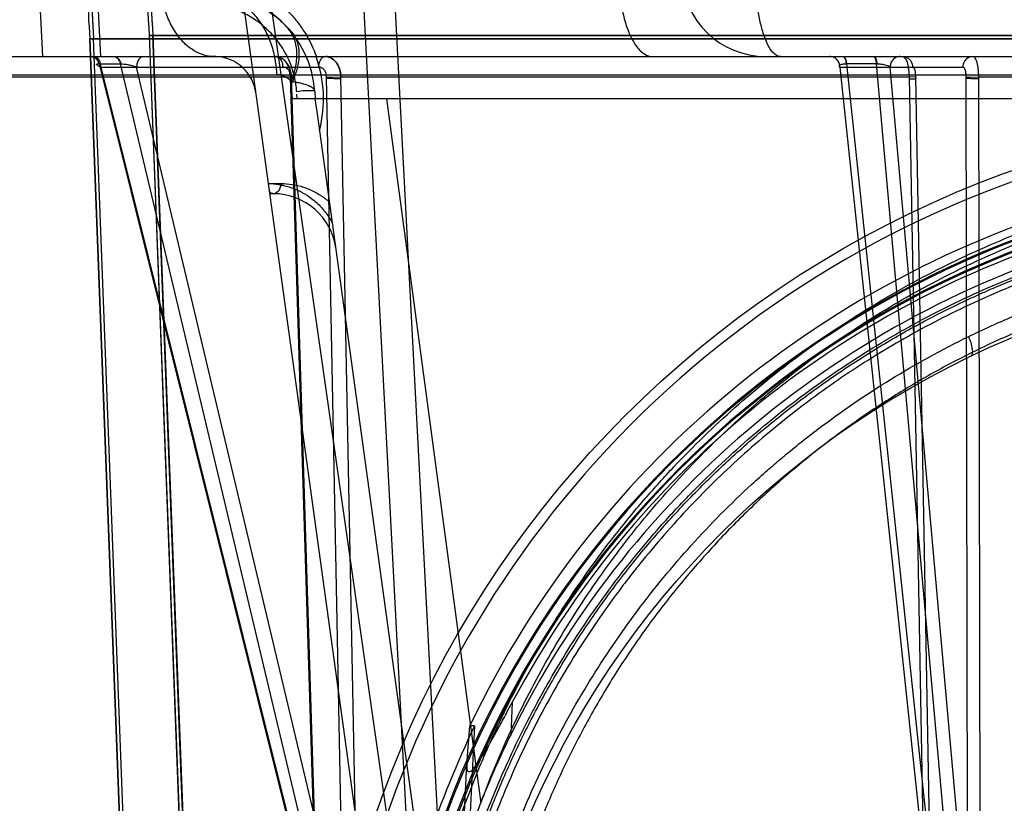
# Model space of a CAD drawing. Header units: millimetres. Extents: x 0 to 297, y 0 to 210.
# Tile 194 of 256: x 55.797 to 56.17, y 160.272 to 160.569. Entities that reach past the tile are written whole.
import ezdxf

# ---------------------------------------------------------------- set-up
doc = ezdxf.new("R2010")
doc.units = ezdxf.units.MM
doc.header["$LTSCALE"] = 16.335
doc.layers.get('0').update_dxf_attribs({"linetype": 'CONTINUOUS'})
for name, color, linetype in [('AXES_REF', 7, 'CONTINUOUS'), ('INTFCLR_1', 7, 'CONTINUOUS'), ('INTFCLR_144815', 7, 'CONTINUOUS'), ('INTFCLR_72935', 7, 'CONTINUOUS')]:
    doc.layers.add(name, color=color, linetype=linetype)

msp = doc.modelspace()

# ---------------------------------------------------------------- linework, layer by layer
at = {"color": 7, "linetype": 'Continuous'}
for radius in [7.756662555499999, 7.756, 7.706331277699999]:
    msp.add_circle((57.52239940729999, 154.539298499), radius, dxfattribs=at)
msp.add_arc((57.52239940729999, 154.539298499), 7.68, 278.2771290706, 261.7228709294, dxfattribs=at)
at = {"layer": 'AXES_REF', "color": 9, "linetype": 'Continuous'}
msp.add_circle((57.52239940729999, 154.539298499), 7.075609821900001, dxfattribs=at)
at = {"layer": 'INTFCLR_1', "color": 6, "linetype": 'Continuous'}
for p, q in [((55.8473822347, 160.5633246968), (55.8459743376, 160.5632266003)), ((55.8473826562, 160.5633136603), (56.764968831, 160.5633136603)), ((55.8473826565, 160.5633136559), (55.8586685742, 160.2679161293)), ((55.8234129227, 160.5620631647), (55.82482456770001, 160.5620631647)), ((55.82341436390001, 160.562025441), (56.7889371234, 160.562025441)), ((55.8649341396, 159.4752871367), (55.8234143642, 160.5620254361)), ((55.8663447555, 159.4753140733), (55.8248231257, 160.5621008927)), ((55.8459739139, 160.5632376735), (55.8572589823, 160.2678623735))]:
    msp.add_line(p, q, dxfattribs=at)
at = {"layer": 'INTFCLR_1', "color": 9, "linetype": 'Continuous'}
msp.add_circle((56.30617574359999, 160.131298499), 0.344, dxfattribs=at)
at = {"layer": 'INTFCLR_1', "color": 6, "linetype": 'Continuous'}
for radius, start, end in [(0.4613172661, 172.3704771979, 183.9851791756), (0.4599066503, 172.3704773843, 183.986556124), (0.4839066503, 179.5302673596, 183.9382576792), (0.4824960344, 179.5302673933, 183.9452897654)]:
    msp.add_arc((56.30617574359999, 160.595298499), radius, start, end, dxfattribs=at)
at = {"layer": 'INTFCLR_1', "color": 9, "linetype": 'Continuous'}
for points, knots in [([(56.1568939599, 160.4491381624), (56.1594719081, 160.4503932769), (56.16467829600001, 160.4528478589), (56.17523991, 160.4575058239), (56.19413764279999, 160.4649968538), (56.21646634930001, 160.4719253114), (56.2364814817, 160.4764777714), (56.2466739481, 160.4783808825), (56.2525622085, 160.4793607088), (56.2673056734, 160.4816146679), (56.292557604, 160.4839584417), (56.3223948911, 160.4835822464), (56.341684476, 160.4818139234), (56.350590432, 160.4807006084), (56.3565209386, 160.4798794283), (56.3725764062, 160.4773318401), (56.39833203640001, 160.4715081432), (56.4232602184, 160.4631023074), (56.4380066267, 160.457062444), (56.4433112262, 160.4547712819), (56.4511625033, 160.4512617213), (56.4676807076, 160.4432487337), (56.49188000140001, 160.4292153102), (56.51442423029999, 160.4130456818), (56.5281717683, 160.4016147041), (56.5343388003, 160.3961702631), (56.5383998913, 160.3924985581), (56.5492774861, 160.3823084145), (56.56599877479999, 160.3647047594), (56.58599190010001, 160.3393354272), (56.6006608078, 160.3167403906), (56.609858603, 160.3001806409), (56.61483699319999, 160.2904356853), (56.6220355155, 160.2754957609), (56.63162172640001, 160.252205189), (56.63985800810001, 160.2251973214), (56.64398844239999, 160.2070744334), (56.6456719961, 160.1984857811), (56.6467378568, 160.1926675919), (56.64939002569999, 160.1764959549), (56.65148806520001, 160.1555900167), (56.6520063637, 160.1345274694), (56.6518619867, 160.1238705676), (56.65166089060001, 160.1177409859), (56.6509671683, 160.1025552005), (56.6489436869, 160.0829536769), (56.64518593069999, 160.0621668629), (56.6429338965, 160.0519282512), (56.6415403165, 160.0461159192), (56.6393606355, 160.037502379), (56.6357301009, 160.0248233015), (56.6283019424, 160.0029939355), (56.61941169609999, 159.9819794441), (56.6104109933, 159.9643479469), (56.60495578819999, 159.9545416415), (56.5965282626, 159.9402036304), (56.58272619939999, 159.9195919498), (56.5618722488, 159.8940001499), (56.5445029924, 159.8763636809), (56.53221175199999, 159.8652818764), (56.5237877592, 159.858044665), (56.5085466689, 159.8458753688), (56.48534779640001, 159.8299566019), (56.46556700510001, 159.8190676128), (56.45534663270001, 159.8140865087)], [0, 0, 0, 0, 0.0078493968, 0.0157556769, 0.0315973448, 0.06348082, 0.0796255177, 0.0877696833, 0.09186257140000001, 0.09596636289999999, 0.128600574, 0.1611442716, 0.177500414, 0.1816059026, 0.1857145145, 0.1938901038, 0.2261064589, 0.2578609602, 0.2657731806, 0.2697286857, 0.2736790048, 0.2893160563, 0.3199691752, 0.350131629, 0.3651446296, 0.3688979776, 0.3726519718, 0.3801321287, 0.4097003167, 0.4390100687, 0.4684423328, 0.4833358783, 0.4908515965, 0.498396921, 0.52873346, 0.5596898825, 0.5755734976, 0.5795998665, 0.5836492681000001, 0.5917658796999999, 0.6244614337, 0.6410489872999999, 0.6494251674, 0.6536350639, 0.6578378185, 0.6910418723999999, 0.7074624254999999, 0.7156483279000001, 0.7197377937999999, 0.7238248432, 0.7399718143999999, 0.7558251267, 0.7869322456, 0.802323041, 0.8100025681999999, 0.8176490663, 0.8478512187, 0.8777971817, 0.9079026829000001, 0.9155006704, 0.9231007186, 0.93830313, 0.9688745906, 1, 1, 1, 1]), ([(56.45534663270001, 159.8140865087), (56.4449705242, 159.8090295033), (56.4235820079, 159.7999104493), (56.39571326, 159.7912590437), (56.377101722, 159.787028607), (56.3683552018, 159.7853392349), (56.362483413, 159.7842851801), (56.346340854, 159.7817151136), (56.3196433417, 159.7792441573), (56.2928144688, 159.7795921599), (56.2764565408, 159.78088483), (56.2704833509, 159.7814766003), (56.2615813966, 159.782478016), (56.2425721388, 159.7852528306), (56.2138909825, 159.7917601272), (56.1902982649, 159.7997425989), (56.1767972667, 159.8051941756), (56.1714552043, 159.8074308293), (56.1622648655, 159.811485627), (56.1444226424, 159.8201733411), (56.1201093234, 159.8343274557), (56.0996643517, 159.849064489), (56.087807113, 159.8587462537), (56.0835623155, 159.862341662), (56.0772943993, 159.8677812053), (56.0641725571, 159.8798722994), (56.0453824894, 159.8998218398), (56.0251374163, 159.9258012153), (56.0125401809, 159.9455231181), (56.0057090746, 159.9575750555), (56.0029977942, 159.9624937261), (55.9983946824, 159.9712089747), (55.98974965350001, 159.9890961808), (55.9812888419, 160.0103894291), (55.9743142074, 160.0324890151), (55.9682844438, 160.055492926), (55.96285682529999, 160.08514324), (55.9608049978, 160.1108008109), (55.9604616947, 160.1260072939), (55.96040210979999, 160.1321339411), (55.9605032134, 160.1427711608), (55.9615014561, 160.1637361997), (55.9640609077, 160.1844920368), (55.9670571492, 160.2005106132), (55.9682445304, 160.2062668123), (55.970108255, 160.2147710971), (55.9732537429, 160.2272917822), (55.978194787, 160.2435958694), (55.9856643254, 160.2646014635), (55.99342957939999, 160.2823797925), (56.00091237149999, 160.2971044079), (56.0060856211, 160.3067239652), (56.0156271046, 160.3230793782), (56.0307760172, 160.3453663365), (56.05132665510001, 160.3703294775), (56.0684507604, 160.3875960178), (56.0795705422, 160.3975681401), (56.08372293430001, 160.401160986), (56.0900329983, 160.4064908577), (56.1040982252, 160.4176714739), (56.1271312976, 160.4334208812), (56.1467575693, 160.4442031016), (56.1568939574, 160.4491381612)], [0, 0, 0, 0, 0.0316060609, 0.0635406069, 0.07975651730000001, 0.0838444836, 0.0879320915, 0.0960907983, 0.1285991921, 0.1611989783, 0.1694097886, 0.173526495, 0.1776339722, 0.1939379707, 0.2261052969, 0.2580138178, 0.2620009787, 0.2659733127, 0.273871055, 0.2895030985, 0.3202911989, 0.3507747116, 0.3583934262, 0.3622044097, 0.3660061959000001, 0.3811173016, 0.4110448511, 0.4409258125, 0.4711799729, 0.4750127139, 0.4788584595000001, 0.4865582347, 0.5019977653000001, 0.5332401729, 0.5491816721, 0.5654318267, 0.5983319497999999, 0.6315729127, 0.6357728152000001, 0.6399804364, 0.648348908, 0.6648970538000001, 0.6974320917, 0.7054938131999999, 0.7095177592, 0.7135247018, 0.7293322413, 0.7448511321, 0.7601545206, 0.7903607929, 0.7978752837, 0.8053790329, 0.8202649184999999, 0.8497067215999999, 0.8790537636, 0.9086837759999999, 0.9161831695, 0.9199497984, 0.9237184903, 0.9387994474, 0.9691302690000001, 1, 1, 1, 1]), ([(56.1577203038, 160.4416160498), (56.1585168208, 160.4419971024), (56.1583901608, 160.4454568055), (56.1575832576, 160.4475622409), (56.1568939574, 160.4491381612)], [0, 0, 0, 0, 0.3392071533, 1, 1, 1, 1])]:
    msp.add_open_spline(points, degree=3, knots=knots, dxfattribs=at)
at = {"layer": 'INTFCLR_144815', "color": 9, "linetype": 'Continuous'}
for p, q in [((55.8012446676, 161.2100770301), (55.946320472, 160.1957300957)), ((55.9419685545, 160.1393150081), (55.8684859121, 160.6718127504)), ((55.8262369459, 160.5792985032), (55.8274696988, 160.5553099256)), ((55.6398685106, 160.5552984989), (56.9594230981, 160.5552984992)), ((55.8268700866, 160.5525638), (55.8269369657, 160.55256341)), ((55.8269369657, 160.55256341), (55.9096949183, 160.2211820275)), ((55.8269369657, 160.55256341), (55.8351032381, 160.55256341)), ((55.8351032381, 160.55256341), (55.8351718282, 160.5525638)), ((55.9139166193, 160.2211820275), (55.8351032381, 160.55256341)), ((56.1104037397, 160.5525638), (56.1104983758, 160.55256341)), ((56.1220445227, 160.5525638), (56.1104983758, 160.55256341)), ((56.1104983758, 160.55256341), (56.14555944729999, 160.2211820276)), ((56.1514791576, 160.2211820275), (56.1219492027, 160.55256341)), ((55.7872540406, 160.5484201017), (56.8250974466, 160.5484201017)), ((55.8275987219, 160.5513334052), (55.9097423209, 160.2224120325)), ((55.8275987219, 160.5513334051), (55.9101973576, 160.5513334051)), ((55.919419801, 160.2224120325), (55.841191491, 160.551333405)), ((56.1080430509, 160.551333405), (56.14284384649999, 160.2224120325)), ((56.1080430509, 160.5513334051), (56.1546892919, 160.5513334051)), ((56.15641370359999, 160.2224120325), (56.1271029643, 160.551333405)), ((55.7632688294, 160.5475776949), (55.899815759, 160.5475776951)), ((55.9097423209, 160.2224120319), (55.8995515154, 160.5474730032)), ((55.8998157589, 160.547577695), (55.91074796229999, 160.1984476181)), ((55.9130983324, 160.5474730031), (55.919419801, 160.2224120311)), ((55.9254836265, 160.1984475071), (55.91867935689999, 160.5475776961)), ((55.9186794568, 160.5475776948), (56.1342712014, 160.5475776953)), ((56.1342712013, 160.547577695), (56.1407105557, 160.1984476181)), ((56.14284384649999, 160.2224120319), (56.1368304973, 160.5474730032)), ((56.1558259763, 160.5474730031), (56.15641370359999, 160.2224120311)), ((56.161373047, 160.1984475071), (56.16072192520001, 160.5475776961)), ((56.1607220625, 160.5475776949), (56.414788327, 160.547577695)), ((55.9021361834, 160.5392984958), (55.9020117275, 160.5410657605)), ((55.9087777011, 160.5420887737), (55.908972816, 160.5392985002)), ((55.9359995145, 160.539298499), (55.9717298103, 160.2721336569)), ((55.9568975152, 160.192008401), (55.9097629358, 160.5335728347)), ((55.8912075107, 160.507158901), (55.8958999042, 160.5071589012)), ((55.893025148, 160.5032984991), (55.8917402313, 160.5032984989)), ((55.9837419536, 160.3104557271), (55.98311091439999, 160.2981352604)), ((55.9647589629, 160.2525667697), (55.9665177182, 160.2869048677))]:
    msp.add_line(p, q, dxfattribs=at)
at = {"layer": 'INTFCLR_144815', "color": 6, "linetype": 'Continuous'}
for p, q in [((55.9227975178, 160.6613919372), (55.9501758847, 160.1389815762)), ((55.9621757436, 160.1392984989), (55.93474815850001, 160.6626480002)), ((55.8042921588, 160.5792984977), (55.805438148, 160.555298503)), ((55.8195119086, 160.5552984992), (55.8274696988, 160.5553099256)), ((55.9002719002, 160.5392985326), (55.8998161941, 160.5458154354)), ((56.7120895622, 160.5392984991), (55.9002619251, 160.5392984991)), ((55.9097629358, 160.5335728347), (55.9089728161, 160.539298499)), ((55.9097629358, 160.5335728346), (55.908973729, 160.539298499)), ((55.9665162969, 160.2868885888), (55.9675665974, 160.3014735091)), ((55.969421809, 160.3014639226), (55.9669392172, 160.2529422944)), ((55.9694224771, 160.3014638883), (55.9681849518, 160.3014689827))]:
    msp.add_line(p, q, dxfattribs=at)
at = {"layer": 'INTFCLR_144815', "color": 7, "linetype": 'Continuous'}
for p, q in [((55.8995515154, 160.5474730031), (55.9008033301, 160.5475521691)), ((55.9130983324, 160.5474730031), (55.91867935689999, 160.5475776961)), ((56.1368304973, 160.5474730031), (56.1342712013, 160.547577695)), ((56.1558259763, 160.5474730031), (56.16072192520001, 160.5475776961)), ((55.8916683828, 160.503819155), (55.8912075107, 160.507158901))]:
    msp.add_line(p, q, dxfattribs=at)
at = {"layer": 'INTFCLR_144815', "color": 9, "linetype": 'Continuous'}
msp.add_lwpolyline([(55.825979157, 160.5522676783), (55.82597445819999, 160.5523066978), (55.82598036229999, 160.5523429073), (55.82599656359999, 160.5523763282), (55.82602277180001, 160.5524069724), (55.826058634, 160.5524348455), (55.82610366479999, 160.5524599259), (55.82615728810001, 160.5524820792), (55.8262191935, 160.5525013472), (55.8262893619, 160.552517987), (55.82636759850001, 160.5525320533), (55.8264535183, 160.5525434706), (55.826546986, 160.5525523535), (55.826647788, 160.5525587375), (55.8267555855, 160.5525625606), (55.8268700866, 160.5525638)], dxfattribs=at)
msp.add_circle((56.30617574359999, 160.139298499), 0.3956209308, dxfattribs=at)
for centre, radius, start, end in [((56.079943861, 160.587298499), 0.032, 182.0000647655, 269.9999999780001), ((55.8688751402, 160.539298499), 0.04, 3.9999999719, 89.9999999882), ((55.8706207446, 160.539298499), 0.016, 7.8569748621, 87.65008417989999), ((55.864782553, 160.5392326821), 0.0473173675, 345.5760286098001, 19.8482990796), ((56.3061757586, 160.1393682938), 0.3916209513, 359.9897886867, 180.0102112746), ((56.30617574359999, 160.1391157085), 0.3709937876, 0.028230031, 179.9717699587), ((56.30617574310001, 160.1393415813), 0.3704352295, 359.9933364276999, 180.0066635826), ((56.30617574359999, 160.139185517), 0.3669943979, 0.0176390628, 179.9823609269), ((56.30617574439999, 160.1394113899), 0.3664358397, 359.982348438, 180.0176515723), ((55.8930251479, 160.479298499), 0.024, 7.856974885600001, 90.0000000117)]:
    msp.add_arc(centre, radius, start, end, dxfattribs=at)
at = {"layer": 'INTFCLR_144815', "color": 6, "linetype": 'Continuous'}
for centre, radius, start, end in [((55.8700605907, 160.5255739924), 0.0297359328, 87.65596654, 89.9976698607), ((55.8706207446, 160.539298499), 0.016, 87.65008417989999, 89.99999998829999), ((56.30617574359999, 160.139298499), 0.3754415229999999, 103.7585724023, 154.4083167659), ((56.30617574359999, 160.139298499), 0.3650456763, 106.7642464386, 152.0393380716), ((56.30617574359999, 160.139298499), 0.36, 107.0063078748, 153.8186849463), ((56.30617574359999, 160.139298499), 0.3737657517, 154.2866429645, 168.7122120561)]:
    msp.add_arc(centre, radius, start, end, dxfattribs=at)
at = {"layer": 'INTFCLR_144815', "color": 9, "linetype": 'Continuous'}
for points, knots in [([(55.87006177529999, 160.555309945), (55.8689724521, 160.5553544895), (55.8664786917, 160.5557598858), (55.8627071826, 160.5574486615), (55.8589660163, 160.5604600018), (55.8556659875, 160.5646063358), (55.8529992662, 160.5696561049), (55.8510885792, 160.5752868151), (55.850149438, 160.5802031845), (55.8497767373, 160.5841294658), (55.8497090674, 160.5860648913), (55.8497036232, 160.5870192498)], [0, 0, 0, 0, 0.079538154, 0.1823736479, 0.2978289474, 0.4265721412, 0.5663430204, 0.7123997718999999, 0.8588159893, 0.9303734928, 1, 1, 1, 1]), ([(56.02408015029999, 160.5870192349), (56.0240869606, 160.5850874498), (56.02424321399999, 160.5811701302), (56.0249264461, 160.5753519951), (56.02608991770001, 160.5697642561), (56.0277067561, 160.5647591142), (56.0296998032, 160.5606398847), (56.0319661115, 160.5576059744), (56.03441551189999, 160.5557381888), (56.0362066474, 160.5552984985), (56.0370067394, 160.555298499)], [0, 0, 0, 0, 0.1585239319, 0.321372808, 0.480200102, 0.6261543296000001, 0.7519661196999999, 0.8541031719, 0.9343441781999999, 1, 1, 1, 1]), ([(56.0855484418, 160.555298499), (56.0849568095, 160.555298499), (56.0835717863, 160.5557804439), (56.0818306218, 160.5576116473), (56.0802161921, 160.5604994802), (56.0787711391, 160.564427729), (56.0775877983, 160.5692208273), (56.0767076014, 160.5746002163), (56.07616842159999, 160.5802384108), (56.0760187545, 160.5840475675), (56.0759947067, 160.5859361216)], [0, 0, 0, 0, 0.0527384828, 0.1234468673, 0.2208804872, 0.3461693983, 0.4954188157, 0.6603752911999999, 0.8316394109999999, 1, 1, 1, 1]), ([(55.8793206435, 160.5846538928), (55.8818086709, 160.583814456), (55.885490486, 160.5822321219), (55.88953534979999, 160.5798695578), (55.8918245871, 160.5783304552), (55.8935233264, 160.5770785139), (55.89518179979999, 160.5757404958), (55.8973387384, 160.5738370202), (55.8999093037, 160.5712414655), (55.9022596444, 160.5683893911), (55.904004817, 160.5659408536), (55.90657014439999, 160.5619535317), (55.90830775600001, 160.5583272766), (55.9093959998, 160.5552984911)], [0, 0, 0, 0, 0.1812991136, 0.2751287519, 0.3231422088, 0.371699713, 0.4207841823, 0.4702213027, 0.5702691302, 0.6726435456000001, 0.7250124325, 0.7777894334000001, 1, 1, 1, 1]), ([(55.86887521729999, 160.579298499), (55.8703965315, 160.5792984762), (55.87356754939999, 160.5789361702), (55.8782433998, 160.5772602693), (55.88272730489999, 160.5743759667), (55.886724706, 160.5703689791), (55.8899930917, 160.565458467), (55.892376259, 160.5599560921), (55.8938234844, 160.5542118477), (55.8942078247, 160.550323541), (55.8942608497, 160.5484189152)], [0, 0, 0, 0, 0.103625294, 0.2152505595, 0.3354688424, 0.4637590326, 0.5980529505, 0.7349076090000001, 0.8702149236, 1, 1, 1, 1]), ([(55.9019490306, 160.5419493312), (55.9018979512, 160.5426762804), (55.90175131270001, 160.5441199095), (55.9012922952, 160.5469323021), (55.9004278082, 160.5503043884), (55.8992050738, 160.5534971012), (55.89804876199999, 160.5558883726), (55.8968176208, 160.5581153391), (55.8954454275, 160.5601975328), (55.8939464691, 160.5621264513), (55.89241320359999, 160.5639110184), (55.8903977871, 160.5659370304), (55.8878364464, 160.5680700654), (55.8851815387, 160.5699027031), (55.8816097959, 160.5719329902), (55.8770267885, 160.5738238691), (55.8714081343, 160.5751515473), (55.8676385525, 160.5754345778), (55.8657763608, 160.575438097)], [0, 0, 0, 0, 0.0403295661, 0.08024126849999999, 0.1576250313, 0.2325070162, 0.2690202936, 0.3045528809, 0.3732772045, 0.4067303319, 0.4396992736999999, 0.5034370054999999, 0.5646164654, 0.6239156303, 0.6817237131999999, 0.7917490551, 0.8969435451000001, 1, 1, 1, 1]), ([(55.8240281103, 160.555298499), (55.8243336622, 160.555298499), (55.825721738, 160.5550091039), (55.8266110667, 160.5536009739), (55.8268700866, 160.5525638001)], [0, 0, 0, 0, 0.2222874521, 1, 1, 1, 1]), ([(55.82693696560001, 160.55256341), (55.82684594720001, 160.552936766), (55.8264187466, 160.5541980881), (55.8251254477, 160.555298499), (55.8241616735, 160.555298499)], [0, 0, 0, 0, 0.2850681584, 1, 1, 1, 1]), ([(55.8275987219, 160.5513334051), (55.8275957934, 160.5518254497), (55.8274582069, 160.5528155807), (55.82680982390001, 160.5544184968), (55.82561859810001, 160.555298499), (55.82487083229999, 160.555298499)], [0, 0, 0, 0, 0.2841969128, 0.5681103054, 1, 1, 1, 1]), ([(55.8275987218, 160.5513334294), (55.8272043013, 160.5514801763), (55.82667744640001, 160.5517234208), (55.82602944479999, 160.55206471), (55.8259792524, 160.5522676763)], [0, 0, 0, 0, 0.668081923, 1, 1, 1, 1]), ([(55.8351032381, 160.55256341), (55.8350122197, 160.552936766), (55.834585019, 160.5541980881), (55.8332917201, 160.555298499), (55.8323279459, 160.555298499)], [0, 0, 0, 0, 0.2850681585, 1, 1, 1, 1]), ([(55.8324653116, 160.555298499), (55.8334130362, 160.555298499), (55.834673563, 160.5541824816), (55.8350831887, 160.5529364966), (55.8351718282, 160.5525638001)], [0, 0, 0, 0, 0.7121375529, 1, 1, 1, 1]), ([(55.8351718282, 160.5525638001), (55.83560566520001, 160.5525637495), (55.83657707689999, 160.552476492), (55.8380957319, 160.5522181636), (55.83967310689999, 160.5518373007), (55.8407089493, 160.5515153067), (55.841191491, 160.5513334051)], [0, 0, 0, 0, 0.2110630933, 0.4730654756, 0.7491158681, 1, 1, 1, 1]), ([(55.8439193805, 160.555298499), (55.8435736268, 160.555298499), (55.8427945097, 160.5550644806), (55.8418887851, 160.5541273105), (55.8413231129, 160.5528132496), (55.8411944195, 160.5518254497), (55.841191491, 160.5513334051)], [0, 0, 0, 0, 0.1970870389, 0.4393178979, 0.7195190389, 1, 1, 1, 1]), ([(55.893876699, 160.555298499), (55.8944166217, 160.555298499), (55.89542004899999, 160.5547948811), (55.8963615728, 160.5532978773), (55.8966001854, 160.5520732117), (55.8966045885, 160.5513334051)], [0, 0, 0, 0, 0.3096130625, 0.5757580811, 1, 1, 1, 1]), ([(55.9129252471, 160.5552984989), (55.9123853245, 160.5552984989), (55.9113818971, 160.554794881), (55.9104403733, 160.5532978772), (55.9102017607, 160.5520732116), (55.9101973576, 160.5513334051)], [0, 0, 0, 0, 0.3096130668, 0.5757580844, 1, 1, 1, 1]), ([(56.1080430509, 160.5513334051), (56.10803890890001, 160.5518297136), (56.1078445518, 160.5528641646), (56.10699607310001, 160.5542072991), (56.1057018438, 160.5550983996), (56.104694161, 160.555298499), (56.1042179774, 160.555298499)], [0, 0, 0, 0, 0.2451874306, 0.5072665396, 0.7647629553, 1, 1, 1, 1]), ([(56.1080430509, 160.5513334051), (56.1079146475, 160.5514534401), (56.1076629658, 160.5518407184), (56.1083056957, 160.5523452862), (56.1091944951, 160.5525038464), (56.1099628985, 160.5525638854), (56.1104037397, 160.5525638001)], [0, 0, 0, 0, 0.1580060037, 0.3199896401, 0.6037166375, 1, 1, 1, 1]), ([(56.1091997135, 160.555298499), (56.1095525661, 160.555298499), (56.1102138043, 160.5541586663), (56.1103324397, 160.5532376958), (56.1104037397, 160.5525638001)], [0, 0, 0, 0, 0.3424058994, 1, 1, 1, 1]), ([(56.1093889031, 160.555298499), (56.1097284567, 160.555298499), (56.1103243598, 160.5541218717), (56.1104328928, 160.5532353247), (56.1104983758, 160.55256341)], [0, 0, 0, 0, 0.3346504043, 1, 1, 1, 1]), ([(56.1219492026, 160.55256341), (56.1219139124, 160.5529255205), (56.1217848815, 160.55372638), (56.12156388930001, 160.554675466), (56.1210637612, 160.555298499), (56.12083973, 160.555298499)], [0, 0, 0, 0, 0.3557634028, 0.7809335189, 1, 1, 1, 1]), ([(56.1210304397, 160.555298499), (56.1213571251, 160.555298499), (56.1218825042, 160.5540846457), (56.1219848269, 160.5532336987), (56.1220445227, 160.5525638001)], [0, 0, 0, 0, 0.3269343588, 1, 1, 1, 1]), ([(56.1220445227, 160.5525638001), (56.12255931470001, 160.5525637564), (56.123587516, 160.5525027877), (56.1252899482, 160.5521847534), (56.1265708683, 160.5518379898), (56.1271029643, 160.5513334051)], [0, 0, 0, 0, 0.2933406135, 0.5821472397, 1, 1, 1, 1]), ([(56.1309280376, 160.555298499), (56.1304518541, 160.555298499), (56.1294441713, 160.5550983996), (56.1281499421, 160.5542072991), (56.1273014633, 160.5528641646), (56.1271071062, 160.5518297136), (56.1271029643, 160.5513334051)], [0, 0, 0, 0, 0.2352370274, 0.4927334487, 0.7548125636, 1, 1, 1, 1]), ([(56.1318043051, 160.5552984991), (56.13253127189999, 160.5552984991), (56.1338211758, 160.5548909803), (56.13524145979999, 160.5534035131), (56.13562308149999, 160.5520879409), (56.13562937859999, 160.5513334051)], [0, 0, 0, 0, 0.3611684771, 0.6251217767, 1, 1, 1, 1]), ([(56.15851436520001, 160.555298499), (56.1577873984, 160.555298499), (56.1564974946, 160.5548909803), (56.1550772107, 160.5534035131), (56.1546955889, 160.5520879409), (56.1546892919, 160.5513334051)], [0, 0, 0, 0, 0.3611684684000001, 0.6251217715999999, 1, 1, 1, 1]), ([(55.8995515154, 160.5474730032), (55.8995590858, 160.5476558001), (55.8995319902, 160.5482577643), (55.8993319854, 160.5492919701), (55.8985929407, 160.550733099), (55.8973468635, 160.5513962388), (55.8966045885, 160.5513334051)], [0, 0, 0, 0, 0.102408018, 0.3366396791, 0.583026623, 1, 1, 1, 1]), ([(55.9101973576, 160.5513334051), (55.9107493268, 160.5513800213), (55.9117745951, 160.5510233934), (55.9128842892, 160.54958008), (55.9131417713, 160.5482898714), (55.9130983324, 160.5474730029)], [0, 0, 0, 0, 0.309794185, 0.5425112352, 1, 1, 1, 1]), ([(56.1368304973, 160.5474730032), (56.136832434, 160.5476558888), (56.1368193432, 160.5482464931), (56.1367275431, 160.5492678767), (56.1365328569, 160.550326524), (56.1360331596, 160.5514190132), (56.13562937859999, 160.5513334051)], [0, 0, 0, 0, 0.1305196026, 0.4241482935, 0.7054453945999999, 1, 1, 1, 1]), ([(56.1546892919, 160.5513334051), (56.1550898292, 160.5514179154), (56.15557956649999, 160.5503243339), (56.15577737, 160.5491032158), (56.1558421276, 160.5480662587), (56.1558259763, 160.5474730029)], [0, 0, 0, 0, 0.2933139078, 0.5747594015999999, 1, 1, 1, 1]), ([(55.90877770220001, 160.5420887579), (55.908748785, 160.5425022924), (55.9080691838, 160.5434625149), (55.9062387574, 160.5443538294), (55.9041010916, 160.5450109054), (55.901852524, 160.5454899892), (55.9005359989, 160.5457090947), (55.8998261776, 160.545813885)], [0, 0, 0, 0, 0.1233594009, 0.3159744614, 0.6030088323, 0.7864831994, 1, 1, 1, 1]), ([(55.9087777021, 160.5420887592), (55.9087737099, 160.5421458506), (55.9085341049, 160.5422495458), (55.9077659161, 160.5423561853), (55.9064882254, 160.5423751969), (55.9044162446, 160.5422803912), (55.9029569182, 160.5421407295), (55.9019490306, 160.5419493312)], [0, 0, 0, 0, 0.0248838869, 0.0896715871, 0.368032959, 0.5539403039, 1, 1, 1, 1]), ([(55.94632048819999, 160.1957300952), (55.9479760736, 160.2068332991), (55.9522439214, 160.228801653), (55.9599504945, 160.2556506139), (55.9665308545, 160.2739545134), (55.97062211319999, 160.2842587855), (55.9770252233, 160.2994114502), (55.98776899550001, 160.321432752), (56.0044935, 160.349314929), (56.0203304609, 160.3711893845), (56.0323812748, 160.3857348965), (56.0395503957, 160.3938318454), (56.05051155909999, 160.4056783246), (56.0678747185, 160.4225032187), (56.0929271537, 160.4428428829), (56.11303488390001, 160.4564053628), (56.126969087, 160.4647091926), (56.13641119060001, 160.4700514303), (56.1532141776, 160.4788227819), (56.1780886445, 160.489735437), (56.2013197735, 160.4974957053), (56.21714084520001, 160.5017896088), (56.2278259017, 160.5044253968), (56.24661963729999, 160.5083732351), (56.27363625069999, 160.5121157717), (56.2953816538, 160.5131099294), (56.3061757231, 160.5131097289)], [0, 0, 0, 0, 0.0644257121, 0.1282422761, 0.1600975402, 0.1760213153, 0.1918637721, 0.2545006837, 0.3164394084, 0.378241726, 0.4092734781, 0.4248132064, 0.4403015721, 0.5018952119, 0.5633654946, 0.6252760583, 0.6408776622, 0.6564531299, 0.6875306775, 0.7496249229, 0.8121192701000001, 0.8278777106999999, 0.8437023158, 0.8752729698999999, 0.9380528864, 1, 1, 1, 1]), ([(55.97172980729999, 160.2721337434), (55.9730581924, 160.2757136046), (55.9781348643, 160.2887865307), (55.98809986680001, 160.310750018), (56.002817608, 160.3372608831), (56.0153594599, 160.3560919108), (56.0243232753, 160.368172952), (56.03045849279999, 160.3760987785), (56.0415536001, 160.3895609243), (56.0585096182, 160.4077493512), (56.0805730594, 160.4278402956), (56.0983447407, 160.4415174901), (56.1096660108, 160.4493220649), (56.11386109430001, 160.4521169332), (56.12020443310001, 160.4562464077), (56.1341494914, 160.4648063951), (56.1564253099, 160.4765945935), (56.1843630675, 160.4884409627), (56.2085726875, 160.4963100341), (56.2259772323, 160.5007210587), (56.2361133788, 160.5029317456), (56.2514025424, 160.5059078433), (56.2747267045, 160.5091050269), (56.2956389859, 160.5100602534), (56.3061757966, 160.5100603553)], [0, 0, 0, 0, 0.0262234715, 0.0963018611, 0.1654342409, 0.2342573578, 0.2514915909, 0.2687439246, 0.3030867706, 0.3712704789, 0.4393100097, 0.5078048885, 0.5250773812, 0.5337424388, 0.5424230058, 0.5770586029, 0.6460858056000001, 0.7152793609, 0.7852176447, 0.820669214, 0.8385519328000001, 0.8564596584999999, 0.9276363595, 1, 1, 1, 1]), ([(55.8912085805, 160.5071508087), (55.8924931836, 160.507120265), (55.89454485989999, 160.5069311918), (55.89731850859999, 160.5063656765), (55.9003179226, 160.5054950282), (55.9028649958, 160.5043955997), (55.9049494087, 160.5032212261), (55.9063455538, 160.5023536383), (55.9080395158, 160.5011394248), (55.9099624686, 160.4994813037), (55.9117644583, 160.4976156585), (55.9134190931, 160.4955480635), (55.91463224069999, 160.4936952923), (55.9152778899, 160.4925342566), (55.9154787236, 160.4921528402)], [0, 0, 0, 0, 0.1289233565, 0.2059005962, 0.2837489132, 0.4420153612, 0.4826197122, 0.5237646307, 0.6068862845, 0.6914364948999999, 0.7781809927, 0.866754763, 0.9567508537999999, 1, 1, 1, 1]), ([(55.8930251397, 160.5032984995), (55.89291027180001, 160.5032985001), (55.8923917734, 160.503355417), (55.8919258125, 160.5036684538), (55.8916489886, 160.5039606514)], [0, 0, 0, 0, 0.2220211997, 1, 1, 1, 1]), ([(55.8958999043, 160.507158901), (55.895887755, 160.5066751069), (55.8957297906, 160.5057027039), (55.8950160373, 160.5041172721), (55.8937891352, 160.5032984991), (55.893025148, 160.5032984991)], [0, 0, 0, 0, 0.279226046, 0.5591969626, 1, 1, 1, 1]), ([(55.89589990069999, 160.507158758), (55.8973500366, 160.5071579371), (55.9002751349, 160.5069279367), (55.90459805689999, 160.5058805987), (55.9080831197, 160.5044084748), (55.910422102, 160.50305981), (55.9117465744, 160.5021757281), (55.9129811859, 160.5012751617), (55.9138488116, 160.500555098), (55.9143853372, 160.5000739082)], [0, 0, 0, 0, 0.2150623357, 0.4330281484, 0.6570260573, 0.773418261, 0.8330111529, 0.89311716, 1, 1, 1, 1]), ([(55.9540526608, 160.1934386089), (55.955671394, 160.2040682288), (55.9598467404, 160.2251032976), (55.967382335, 160.2507956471), (55.97381508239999, 160.268306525), (55.9778155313, 160.2781674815), (55.9840816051, 160.2926786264), (55.99459812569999, 160.3137697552), (56.010960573, 160.3404590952), (56.0264483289, 160.3613881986), (56.0382298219, 160.3753021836), (56.0452420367, 160.3830514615), (56.0559741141, 160.3944004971), (56.0729763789, 160.4105180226), (56.097491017, 160.4299883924), (56.1171541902, 160.442962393), (56.1307811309, 160.4509076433), (56.1400233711, 160.4560236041), (56.1564771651, 160.4644268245), (56.180828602, 160.4748768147), (56.2035529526, 160.482302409), (56.2190311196, 160.4864120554), (56.2294901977, 160.4889363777), (56.24788904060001, 160.492717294), (56.274472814, 160.4963194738), (56.3012771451, 160.4975017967), (56.3200701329, 160.4970512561), (56.3308517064, 160.4964234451), (56.3469524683, 160.4951154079), (56.3708209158, 160.4918017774), (56.4019534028, 160.4845699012), (56.4271496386, 160.476281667), (56.44433398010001, 160.469320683), (56.454038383, 160.4650048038), (56.46835520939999, 160.4582486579), (56.489108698, 160.4470050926), (56.5152295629, 160.4297148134), (56.5355901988, 160.4135094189), (56.5490640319, 160.4012595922), (56.5565554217, 160.3939844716), (56.5675232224, 160.3828545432), (56.58302290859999, 160.365302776), (56.6015902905, 160.3401665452), (56.6138462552, 160.3201284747), (56.6213057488, 160.306283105), (56.626106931, 160.2968800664), (56.63395159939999, 160.2801724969), (56.6435787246, 160.2555622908), (56.6525322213, 160.2249713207), (56.6566839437, 160.2040403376), (56.65829882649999, 160.1934386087)], [0, 0, 0, 0, 0.0318457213, 0.0634185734, 0.0791931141, 0.0870815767, 0.094933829, 0.1260061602, 0.1567815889, 0.1875451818, 0.2030139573, 0.210765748, 0.2184960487, 0.2492749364, 0.2800521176, 0.3111084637, 0.3189436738, 0.3267698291, 0.3423932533, 0.3736478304, 0.40514581, 0.4130942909, 0.4210773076, 0.4370099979, 0.4687094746, 0.5004174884, 0.5163608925, 0.5243692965, 0.5324013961, 0.5642032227, 0.5956284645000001, 0.6269453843, 0.6426486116, 0.6505262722, 0.6583992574, 0.6895346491, 0.72033006, 0.7510658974, 0.7665005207, 0.7742492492, 0.7819920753, 0.8127794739, 0.8435012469, 0.8744409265, 0.8822471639, 0.8900796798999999, 0.905708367, 0.9368993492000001, 0.9682376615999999, 1, 1, 1, 1]), ([(56.64845359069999, 160.2252094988), (56.6464926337, 160.2331303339), (56.6435694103, 160.2434126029), (56.6393974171, 160.2559261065), (56.6360324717, 160.2653502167), (56.62970755, 160.2814459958), (56.6193493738, 160.303643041), (56.6048793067, 160.328986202), (56.5911862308, 160.3489775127), (56.58076771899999, 160.3623467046), (56.5745679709, 160.3698154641), (56.56507395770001, 160.3807856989), (56.5500126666, 160.3964872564), (56.5282365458, 160.4157493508), (56.5107118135, 160.4288447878), (56.4985243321, 160.4370016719), (56.49021577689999, 160.4423135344), (56.4753786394, 160.4511531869), (56.4533505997, 160.4624601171), (56.4256841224, 160.4738247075), (56.40412379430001, 160.4805955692), (56.3893991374, 160.4843602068), (56.37941700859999, 160.4866811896), (56.3668167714, 160.4891775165), (56.3541013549, 160.4911208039), (56.3438731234, 160.4923398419), (56.3285743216, 160.4938225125), (56.30559891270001, 160.4947865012), (56.275000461, 160.4934005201), (56.2522262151, 160.4903676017), (56.23716155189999, 160.4875176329), (56.2271788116, 160.4854016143), (56.2100444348, 160.4811812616), (56.1862107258, 160.4736534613), (56.1586980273, 160.4623168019), (56.13675084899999, 160.451029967), (56.1230059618, 160.4428291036), (56.1167571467, 160.4388747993), (56.11262696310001, 160.4362000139), (56.1014907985, 160.4287374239), (56.0840079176, 160.4156601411), (56.0622859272, 160.3964337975), (56.0455843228, 160.3790182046), (56.0346546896, 160.3661240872), (56.0286151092, 160.3585373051), (56.0198014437, 160.3469863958), (56.007468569, 160.3289819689), (55.9929864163, 160.3036142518), (55.9826219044, 160.2813961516), (55.9762959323, 160.2652890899), (55.97293438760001, 160.2558687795), (55.9687718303, 160.2433771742), (55.9658554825, 160.2331161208), (55.9638980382, 160.2252099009)], [0, 0, 0, 0, 0.0260933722, 0.0341459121, 0.0421792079, 0.0580898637, 0.08943313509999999, 0.1204101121, 0.1513108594, 0.1668239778, 0.1745963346, 0.1823477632, 0.2132152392, 0.244081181, 0.2752183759, 0.2830803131, 0.2909751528, 0.3067500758, 0.3382935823, 0.3700502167, 0.4022856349, 0.4104553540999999, 0.4186483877, 0.4350547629, 0.4515167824, 0.4597669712, 0.4679907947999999, 0.50066556, 0.5331935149, 0.5658225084, 0.5740275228, 0.5822189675, 0.5984510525, 0.6304407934, 0.6620376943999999, 0.6934977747, 0.7092581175, 0.7132052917, 0.7171442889, 0.7249927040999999, 0.7560706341, 0.7868683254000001, 0.8176571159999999, 0.8331371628, 0.8409068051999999, 0.8486637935, 0.8795968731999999, 0.9106030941, 0.9419732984, 0.957896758, 0.9659251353, 0.9739546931, 1, 1, 1, 1])]:
    msp.add_open_spline(points, degree=3, knots=knots, dxfattribs=at)
at = {"layer": 'INTFCLR_144815', "color": 7, "linetype": 'Continuous'}
for points, knots in [([(55.86887521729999, 160.579298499), (55.8714270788, 160.579298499), (55.8752992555, 160.5789261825), (55.8796994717, 160.5778453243), (55.88221766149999, 160.5770254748), (55.8847513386, 160.5760572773), (55.887889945, 160.5745731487), (55.8915568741, 160.5723427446), (55.8945386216, 160.5700488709), (55.8968778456, 160.5678986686), (55.89853785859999, 160.5662012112), (55.8996234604, 160.5651118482), (55.90006108, 160.5645747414)], [0, 0, 0, 0, 0.2151903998, 0.3254198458, 0.3816342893, 0.4384111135, 0.5540668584, 0.6738371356, 0.7996837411, 0.8705986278, 0.9415769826, 1, 1, 1, 1]), ([(55.8998261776, 160.545813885), (55.9006032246, 160.547713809), (55.90178677, 160.5515124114), (55.9022426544, 160.5572041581), (55.9011847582, 160.5623220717), (55.899435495, 160.5651528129), (55.89839424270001, 160.5662915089)], [0, 0, 0, 0, 0.2853259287, 0.5489450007, 0.7855215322, 1, 1, 1, 1]), ([(55.90006108, 160.5645747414), (55.90049636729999, 160.5640260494), (55.90128322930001, 160.5628230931), (55.9021421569, 160.5607921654), (55.9026658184, 160.558536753), (55.9028418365, 160.5560977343), (55.90266354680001, 160.5535194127), (55.9021446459, 160.5508494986), (55.9013024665, 160.5481383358), (55.90055690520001, 160.5463572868), (55.9001406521, 160.5454701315)], [0, 0, 0, 0, 0.1045510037, 0.2132178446, 0.3275438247, 0.4486092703, 0.5769211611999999, 0.7122279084, 0.8537156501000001, 1, 1, 1, 1]), ([(55.899815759, 160.547577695), (55.8997961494, 160.5482614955), (55.8996296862, 160.5496094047), (55.8990040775, 160.5514987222), (55.8980471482, 160.5531076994), (55.8968259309, 160.5543354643), (55.89541519, 160.5551150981), (55.89438163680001, 160.5552984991), (55.893876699, 160.5552984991)], [0, 0, 0, 0, 0.1918781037, 0.3781901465, 0.5545000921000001, 0.712227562, 0.8583699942, 1, 1, 1, 1]), ([(55.893876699, 160.555298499), (55.8942559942, 160.5552984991), (55.8950302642, 160.5551964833), (55.89613415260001, 160.5547486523), (55.8971506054, 160.5540265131), (55.8980407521, 160.5530623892), (55.8987786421, 160.5518902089), (55.89933778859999, 160.5505556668), (55.89966906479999, 160.5492210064), (55.8998207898, 160.5479614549), (55.89988150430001, 160.5471908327), (55.8998654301, 160.5468081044)], [0, 0, 0, 0, 0.09910876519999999, 0.2014103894, 0.3083362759, 0.4222812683, 0.5421188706, 0.6684489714, 0.7988324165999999, 0.8999060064, 1, 1, 1, 1]), ([(55.9187235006, 160.5468081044), (55.91874142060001, 160.5471906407), (55.9186866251, 160.5479610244), (55.918545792, 160.5492199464), (55.9182305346, 160.5505536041), (55.9176930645, 160.5518877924), (55.9169802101, 160.5530600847), (55.91611677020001, 160.5540244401), (55.9151282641, 160.5547474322), (55.9140519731, 160.5551963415), (55.9132954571, 160.555298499), (55.9129252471, 160.5552984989)], [0, 0, 0, 0, 0.101127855, 0.2031616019, 0.3345723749, 0.461527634, 0.5815023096, 0.6950884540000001, 0.8011672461, 0.902237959, 1, 1, 1, 1]), ([(55.9129252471, 160.5552984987), (55.9134660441, 160.5552984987), (55.9146055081, 160.5550693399), (55.9161169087, 160.5540942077), (55.9173379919, 160.5526108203), (55.9180484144, 160.5510903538), (55.9184305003, 160.5497500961), (55.9186184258, 160.5486776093), (55.9186712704, 160.5479457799), (55.9186794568, 160.547577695)], [0, 0, 0, 0, 0.1534380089, 0.3204654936, 0.5006655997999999, 0.6916356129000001, 0.7922242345, 0.8955390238, 1, 1, 1, 1]), ([(56.1318043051, 160.5552984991), (56.13228584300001, 160.5552984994), (56.1333339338, 160.5540161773), (56.1337398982, 160.5523328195), (56.1340733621, 160.5505247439), (56.1342059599, 160.5492099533), (56.1342724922, 160.5479576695), (56.13429937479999, 160.5471908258), (56.1342938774, 160.5468081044)], [0, 0, 0, 0, 0.1567808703, 0.444614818, 0.5918617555, 0.7503136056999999, 0.8753793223, 1, 1, 1, 1]), ([(56.1607368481, 160.5468081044), (56.16074494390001, 160.547190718), (56.16072598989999, 160.5479575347), (56.1606758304, 160.549208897), (56.1605587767, 160.5505253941), (56.16036399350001, 160.5518444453), (56.1600213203, 160.5532636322), (56.1596347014, 160.5545062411), (56.1588541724, 160.5552984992), (56.15851436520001, 160.555298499)], [0, 0, 0, 0, 0.1257812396, 0.2519525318, 0.4116504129, 0.5597588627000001, 0.6904259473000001, 0.8883160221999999, 1, 1, 1, 1]), ([(55.9001406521, 160.5454701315), (55.8999596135, 160.5457078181), (55.8994361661, 160.5462477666), (55.8984834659, 160.5471117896), (55.8971787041, 160.5478508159), (55.8957272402, 160.5483176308), (55.8947420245, 160.5484168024), (55.8942608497, 160.5484189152)], [0, 0, 0, 0, 0.1319272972, 0.330950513, 0.5663518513, 0.7875341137, 1, 1, 1, 1]), ([(55.89982617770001, 160.545813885), (55.89940742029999, 160.5463013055), (55.8983975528, 160.5472145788), (55.8968406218, 160.5479981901), (55.8954139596, 160.5483535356), (55.8946502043, 160.548412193), (55.89426095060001, 160.5484152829)], [0, 0, 0, 0, 0.3049220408, 0.6383655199, 0.815288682, 1, 1, 1, 1]), ([(55.8998654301, 160.5468081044), (55.9001988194, 160.5468133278), (55.9012853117, 160.5468294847), (55.9004358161, 160.5470298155), (55.8999505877, 160.5469495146), (55.8997731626, 160.5474545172), (55.8995515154, 160.5474730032)], [0, 0, 0, 0, 0.4035049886, 0.5686945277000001, 0.730839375, 1, 1, 1, 1]), ([(55.9187235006, 160.5468081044), (55.9180677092, 160.5468178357), (55.9171431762, 160.5468463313), (55.9159494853, 160.5469113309), (55.91521579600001, 160.5469257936), (55.91457538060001, 160.5470312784), (55.9140266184, 160.5469243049), (55.91349697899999, 160.5471010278), (55.9132764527, 160.5474581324), (55.9130983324, 160.5474730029)], [0, 0, 0, 0, 0.3411730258, 0.4810790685, 0.6217711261, 0.722979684, 0.8158694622, 0.9070214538, 1, 1, 1, 1]), ([(56.1342938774, 160.5468081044), (56.1345140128, 160.546810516), (56.1350959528, 160.5468182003), (56.1358569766, 160.5468592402), (56.1366539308, 160.5468807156), (56.1368492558, 160.5469580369), (56.137041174, 160.546999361), (56.1369820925, 160.5469491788), (56.1369864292, 160.547196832), (56.13691759, 160.5472731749), (56.1368844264, 160.547461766), (56.1368304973, 160.5474730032)], [0, 0, 0, 0, 0.2015326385, 0.5240207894, 0.7497747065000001, 0.8120394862, 0.8354158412, 0.8375445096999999, 0.8751129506, 0.9495707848, 1, 1, 1, 1]), ([(56.1607368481, 160.5468081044), (56.1599864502, 160.5468161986), (56.1589282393, 160.5468421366), (56.1577330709, 160.5469079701), (56.15716346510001, 160.546933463), (56.1567962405, 160.5469905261), (56.15648406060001, 160.5470059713), (56.1561586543, 160.5469347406), (56.15596601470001, 160.547199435), (56.1559211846, 160.5474530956), (56.1558259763, 160.5474730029)], [0, 0, 0, 0, 0.436244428, 0.6152272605, 0.6956525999, 0.7679015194, 0.82970721, 0.8808935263, 0.9434568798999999, 1, 1, 1, 1])]:
    msp.add_open_spline(points, degree=3, knots=knots, dxfattribs=at)
at = {"layer": 'INTFCLR_144815', "color": 6, "linetype": 'Continuous'}
for points, knots in [([(55.9559450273, 160.1989106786), (55.9564274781, 160.20177892), (55.9574652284, 160.2075208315), (55.959236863, 160.2161193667), (55.9612314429, 160.2247254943), (55.96345267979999, 160.2333364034), (55.9659044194, 160.241948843), (55.968590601, 160.2505590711), (55.9715149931, 160.2591621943), (55.9746812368, 160.2677526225), (55.978092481, 160.2763233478), (55.981751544, 160.2848667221), (55.98566045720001, 160.2933736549), (55.9898206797, 160.3018344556), (55.9942326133, 160.3102381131), (55.9988957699, 160.3185729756), (56.003808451, 160.3268264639), (56.0089678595, 160.3349855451), (56.0143699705, 160.3430367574), (56.020009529, 160.350966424), (56.025880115, 160.3587609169), (56.0319741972, 160.3664068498), (56.038283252, 160.3738913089), (56.0447978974, 160.3812020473), (56.05150804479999, 160.3883276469), (56.0584030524, 160.3952576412), (56.0654718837, 160.4019826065), (56.0727032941, 160.4084942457), (56.080086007, 160.4147854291), (56.0876088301, 160.4208501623), (56.0952607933, 160.4266835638), (56.1030312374, 160.4322817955), (56.1109099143, 160.4376420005), (56.1188870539, 160.4427622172), (56.1269534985, 160.4476413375), (56.135100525, 160.452278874), (56.1433200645, 160.4566749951), (56.1516046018, 160.4608303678), (56.1599471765, 160.4647460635), (56.1683414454, 160.4684235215), (56.1767813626, 160.4718643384), (56.18526169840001, 160.4750704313), (56.1937774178, 160.4780437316), (56.2023242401, 160.4807863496), (56.2108980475, 160.4833003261), (56.2194953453, 160.4855877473), (56.228112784, 160.4876505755), (56.2367475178, 160.4894907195), (56.2453968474, 160.4911099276), (56.2540584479, 160.4925098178), (56.2627301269, 160.493691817), (56.2714099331, 160.4946571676), (56.2800960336, 160.4954069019), (56.2887867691, 160.4959418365), (56.2974804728, 160.4962625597), (56.3032778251, 160.4963338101), (56.30617574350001, 160.4963338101)], [0, 0, 0, 0, 0.0174675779, 0.035038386, 0.0527193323, 0.0705173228, 0.0884397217, 0.1064918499, 0.1246794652, 0.143004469, 0.1614695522, 0.1800730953, 0.1988143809, 0.2176879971, 0.2366893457, 0.2558095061, 0.2750388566, 0.2943659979, 0.3137778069, 0.3332599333, 0.3527970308, 0.3723732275, 0.3919721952, 0.4115777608, 0.4311742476, 0.4507464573, 0.4702801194, 0.4897621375, 0.5091806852, 0.5285254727, 0.5477874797, 0.5669592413, 0.5860347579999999, 0.6050093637, 0.6238798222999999, 0.6426447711, 0.6613024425, 0.6798536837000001, 0.6983001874, 0.7166429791, 0.7348859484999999, 0.7530315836, 0.7710849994, 0.7890500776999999, 0.8069328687, 0.8247382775, 0.8424729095, 0.8601425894, 0.8777542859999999, 0.8953145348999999, 0.9128305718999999, 0.9303093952, 0.9477583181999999, 0.9651847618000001, 0.9825961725, 1, 1, 1, 1]), ([(56.30617574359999, 160.4775922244), (56.3009158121, 160.4775922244), (56.2903767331, 160.4773434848), (56.2745737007, 160.4762212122), (56.2587687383, 160.4743415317), (56.2429733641, 160.4716941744), (56.2271947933, 160.4682630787), (56.2114433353, 160.4640290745), (56.1957338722, 160.4589690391), (56.1800869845, 160.4530579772), (56.1645306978, 160.4462686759), (56.1491006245, 160.4385747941), (56.1338425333, 160.4299511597), (56.1188124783, 160.4203787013), (56.1040795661, 160.4098457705), (56.0897247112, 160.3983552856), (56.0758419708, 160.3859274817), (56.0625352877, 160.3726074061), (56.049914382, 160.3584680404), (56.0380887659, 160.3436120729), (56.02715653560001, 160.3281702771), (56.0171977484, 160.3122916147), (56.00826340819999, 160.2961333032), (56.0003746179, 160.279844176), (55.9935214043, 160.263553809), (55.987669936, 160.2473626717), (55.9827692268, 160.231339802), (55.9787604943, 160.21552329), (55.9755833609, 160.1999245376), (55.97318252, 160.1845343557), (55.9715100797, 160.1693283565), (55.9705291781, 160.1542707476), (55.97031838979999, 160.1442740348), (55.970322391, 160.1392984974)], [0, 0, 0, 0, 0.0297989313, 0.0596971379, 0.0897219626, 0.1199349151, 0.1503958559, 0.1811653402, 0.2123022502, 0.2438592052, 0.2758844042, 0.3084194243, 0.3414961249, 0.3751312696, 0.4093242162, 0.4440489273, 0.4792482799, 0.5148298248, 0.5506586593, 0.5865641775, 0.6223450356, 0.657788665, 0.6926950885, 0.7268956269, 0.7602746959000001, 0.7927732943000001, 0.824387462, 0.8551611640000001, 0.8851759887, 0.9145402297, 0.9433746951, 0.9718122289, 1, 1, 1, 1]), ([(55.9665177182, 160.2869048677), (55.96648347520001, 160.2864229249), (55.9664904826, 160.2856216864), (55.966561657, 160.2840429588), (55.9681331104, 160.2841937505), (55.9689571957, 160.285265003), (55.9699510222, 160.2864042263), (55.9709838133, 160.2878986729), (55.9719278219, 160.2893388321), (55.9728312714, 160.2907957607), (55.97365193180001, 160.2921565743), (55.9745743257, 160.2937270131), (55.9756043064, 160.2955199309), (55.9767431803, 160.2975404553), (55.9779872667, 160.2997829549), (55.9793280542, 160.3022317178), (55.9807504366, 160.304857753), (55.9822325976, 160.3076188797), (55.9832352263, 160.3095011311), (55.9837419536, 160.3104557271)], [0, 0, 0, 0, 0.0421083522, 0.0771325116, 0.1094995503, 0.1467990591, 0.1945406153, 0.2412336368, 0.3048952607, 0.3446590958, 0.3906212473, 0.443391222, 0.5033843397, 0.5708249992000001, 0.6455292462, 0.7268835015, 0.8141360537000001, 0.9058098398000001, 1, 1, 1, 1]), ([(55.98311091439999, 160.2981352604), (55.9825683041, 160.2970316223), (55.98147266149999, 160.2947722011), (55.9798408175, 160.2913100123), (55.9782062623, 160.2877368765), (55.9765968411, 160.2841077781), (55.9750422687, 160.2804892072), (55.9735729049, 160.2769579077), (55.9722241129, 160.2736126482), (55.9710288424, 160.2705576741), (55.9700008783, 160.2678569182), (55.9691304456, 160.265513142), (55.9683935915, 160.2634844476), (55.9677678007, 160.2617283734), (55.9672386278, 160.2602127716), (55.9667840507, 160.2589014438), (55.9663299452, 160.2575275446), (55.9657857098, 160.2560752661), (55.9655437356, 160.2546484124), (55.9640188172, 160.2524398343), (55.9647589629, 160.2525667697)], [0, 0, 0, 0, 0.0750276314, 0.1531893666, 0.2334999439, 0.3147356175, 0.3953804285, 0.4737637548, 0.5480713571, 0.6154257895, 0.6738931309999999, 0.7243678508, 0.7679497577, 0.8055811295, 0.8380615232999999, 0.8660001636, 0.8899114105, 0.9275834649, 0.9541864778, 1, 1, 1, 1])]:
    msp.add_open_spline(points, degree=3, knots=knots, dxfattribs=at)
at = {"layer": 'INTFCLR_72935', "color": 6, "linetype": 'Continuous'}
for p, q in [((55.8459743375, 160.5632266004), (55.8473822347, 160.563324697)), ((56.764968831, 160.5633136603), (55.8473826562, 160.5633136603)), ((55.8587566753, 160.2656101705), (55.8473826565, 160.5633136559)), ((56.7889371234, 160.562025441), (55.82341436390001, 160.562025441)), ((55.8234143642, 160.5620254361), (55.8649341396, 159.4752871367)), ((55.82341477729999, 160.5620146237), (55.82482271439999, 160.562111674)), ((55.86634527, 159.4753006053), (55.82482271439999, 160.562111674)), ((55.8459743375, 160.5632266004), (55.8573989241, 160.2641995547))]:
    msp.add_line(p, q, dxfattribs=at)
for radius, start, end in [(0.4613172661, 171.956117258, 183.9851791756), (0.4599066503, 172.1087359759, 183.9865561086), (0.4824960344, 179.3555280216, 183.9452897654), (0.4839066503, 179.5230715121, 183.9440080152)]:
    msp.add_arc((56.30617574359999, 160.595298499), radius, start, end, dxfattribs=at)

doc.saveas('drawing.dxf')
